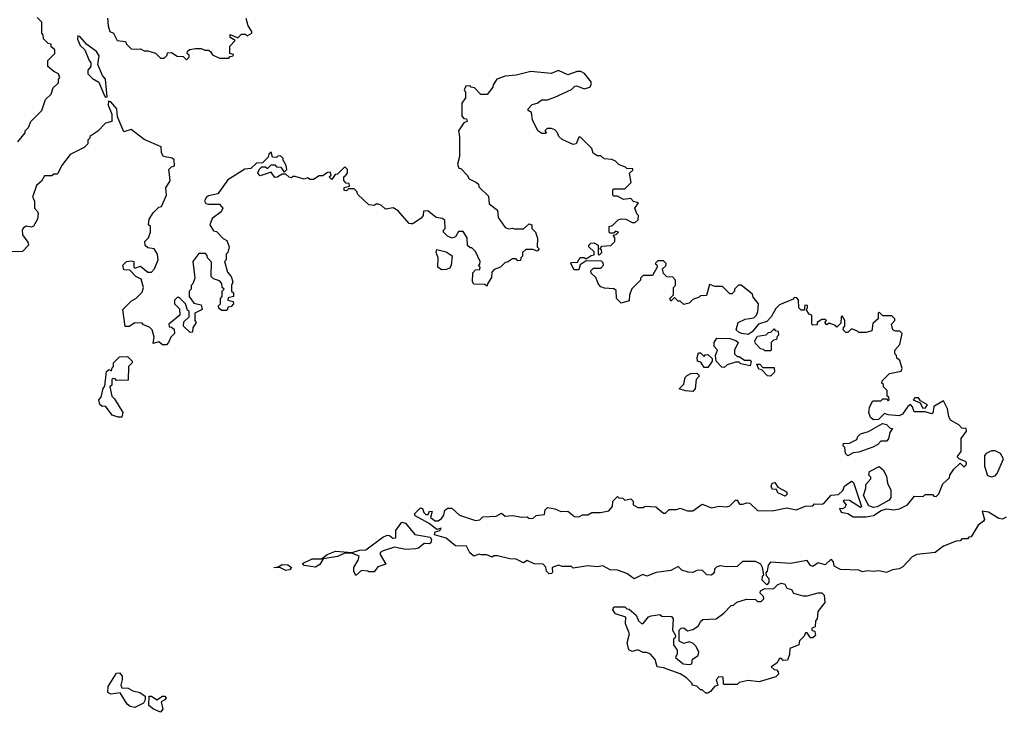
# Model space of a CAD drawing. Extents: x 2494118 to 2687960, y 757339 to 915227.
# Tile 44 of 256: x 2560420 to 2565765, y 834868 to 838629. Entities that reach past the tile are written whole.
import ezdxf

# ---------------------------------------------------------------- set-up
doc = ezdxf.new("R2010")
doc.units = 0

msp = doc.modelspace()

# ---------------------------------------------------------------- linework, layer by layer
at = {"layer": '0CON20XD'}
for points in [[(2560410, 837965), (2560450, 838015), (2560450, 838025), (2560467, 838043), (2560480, 838075), (2560540, 838135), (2560560, 838195), (2560590, 838225), (2560601.7, 838258.3), (2560630, 838285), (2560630, 838305), (2560637.5, 838315), (2560630, 838335), (2560605, 838347.5), (2560572.5, 838375), (2560573, 838407), (2560610, 838445), (2560610, 838465), (2560591.7, 838481.7), (2560590, 838495), (2560575, 838500), (2560550, 838525), (2560547, 838547), (2560540, 838555), (2560540, 838615), (2560515, 838640)], [(2560897, 838637), (2560900, 838595), (2560910, 838565), (2560930, 838555), (2560950, 838515), (2560995, 838510), (2561000, 838495), (2561025, 838470), (2561051.7, 838468.3), (2561075, 838470), (2561095, 838460), (2561115, 838460), (2561157, 838447), (2561185, 838420), (2561205, 838420), (2561220, 838435), (2561221.7, 838448.3), (2561245, 838450), (2561275, 838430), (2561308.3, 838428.3), (2561325, 838410)], [(2561325, 838410), (2561340, 838425), (2561340, 838435), (2561330, 838445), (2561331.7, 838458.3), (2561343, 838467), (2561375, 838472.5), (2561405, 838472.5), (2561425, 838462.5), (2561445, 838462.5), (2561456.4, 838456.4), (2561467, 838437), (2561505, 838420), (2561555, 838420), (2561561.7, 838428.3), (2561578.3, 838431.7), (2561580, 838440), (2561560, 838445), (2561560, 838485), (2561590, 838515), (2561561.7, 838531.7), (2561561.7, 838548.3), (2561605, 838530), (2561625, 838550), (2561645, 838550), (2561655, 838540), (2561680, 838555), (2561680, 838565), (2561660, 838595), (2561650, 838635)], [(2560885, 838207.5), (2560895, 838210), (2560886.7, 838305), (2560870, 838325), (2560843.8, 838385), (2560851.7, 838431.7), (2560836.4, 838456.4), (2560784, 838494), (2560747.5, 838535), (2560735, 838540), (2560733.6, 838523.6), (2560747.5, 838487.5), (2560773.3, 838465), (2560796.4, 838406.4), (2560806.7, 838395), (2560806.7, 838375), (2560790, 838355), (2560790, 838335), (2560815, 838310), (2560849.2, 838289.2), (2560880, 838215), (2560885, 838207.5)], [(2565518.3, 836428.3), (2565472.5, 836455), (2565463.6, 836473.6), (2565457.5, 836515), (2565435, 836560), (2565381.7, 836528.3), (2565377, 836493), (2565371.7, 836488.3), (2565335, 836500), (2565275, 836500), (2565267, 836527), (2565255, 836540), (2565240.7, 836529.3), (2565213, 836487), (2565195, 836477.5), (2565135, 836482.5), (2565115, 836490), (2565081.7, 836458.3), (2565055, 836456.7), (2565039.3, 836469.3), (2565030, 836495), (2565032.5, 836525), (2565051.7, 836558.3), (2565095, 836560), (2565105, 836570), (2565125, 836570), (2565135, 836560), (2565140, 836565), (2565138.3, 836578.3), (2565130, 836585), (2565130, 836615), (2565110, 836635), (2565108.3, 836648.3), (2565100, 836655), (2565101.7, 836668.3), (2565141.7, 836708.3), (2565205, 836720), (2565210, 836735), (2565198.3, 836778.3), (2565181.7, 836791.7), (2565180, 836805), (2565170, 836815), (2565170, 836835), (2565197.5, 836865), (2565210, 836925), (2565197, 836937), (2565175, 836937.5), (2565160, 836945), (2565152.5, 836975), (2565170, 836995), (2565170, 837005), (2565155, 837020), (2565105, 837020), (2565085, 837040), (2565080, 837035), (2565080, 837005), (2565051.7, 836978.3), (2565045, 836940), (2565015, 836930), (2564975, 836930), (2564968.3, 836938.3), (2564935, 836950), (2564915, 836930), (2564905, 836930), (2564890, 836945), (2564891.7, 836958.3), (2564900, 836965), (2564900, 836995), (2564885, 837020), (2564880, 837015), (2564878.3, 836981.7), (2564855, 836960), (2564848.3, 836968.3), (2564815, 836980), (2564801.7, 836971.7), (2564790, 836985), (2564800, 836995), (2564795, 837000), (2564775, 837000), (2564750, 836985), (2564748.3, 836971.7), (2564725, 836970), (2564720, 836975), (2564720, 837025), (2564705, 837030), (2564690, 837055), (2564697, 837063), (2564697, 837077), (2564681.7, 837078.3), (2564678.3, 837051.7), (2564661.7, 837051.7), (2564650, 837065), (2564648.3, 837108.3), (2564638.3, 837118.3), (2564625, 837120), (2564618.3, 837111.7), (2564545, 837080), (2564525, 837060), (2564500, 837015), (2564475, 836990), (2564430, 836975), (2564396.7, 836933.3), (2564375, 836920), (2564340, 836925), (2564325, 836930), (2564310, 836945), (2564320, 836985), (2564358.3, 837001.7), (2564405, 837010), (2564420, 837025), (2564427.5, 837045), (2564430, 837085), (2564401.7, 837121.7), (2564398.3, 837138.3), (2564337, 837187), (2564322.5, 837187.5), (2564300, 837165), (2564300, 837155), (2564285, 837140), (2564275, 837140), (2564235, 837180), (2564195, 837180), (2564165, 837190), (2564148.3, 837131.7), (2564115, 837130), (2564108.3, 837121.7), (2564075, 837110), (2564055, 837090), (2564025, 837082.5), (2564005, 837100), (2563995, 837100), (2563975, 837120), (2563955, 837100), (2563950, 837115), (2563970, 837135), (2563970, 837175), (2563980, 837185), (2563980, 837215), (2563965, 837230), (2563933, 837233), (2563915, 837250), (2563910, 837275), (2563928.3, 837291.7), (2563930, 837305), (2563915, 837320), (2563885, 837320), (2563870, 837305), (2563878.3, 837298.3), (2563880, 837285), (2563855, 837240), (2563805, 837240), (2563790, 837225), (2563790, 837215), (2563743, 837167), (2563730, 837135), (2563728.3, 837101.7), (2563685, 837090), (2563660, 837115), (2563658.3, 837158.3), (2563645, 837167.5), (2563595, 837170), (2563575, 837177.5), (2563561.7, 837191.7), (2563548.3, 837228.3), (2563523, 837253), (2563520, 837265), (2563535, 837280), (2563575, 837280), (2563590, 837295), (2563588.3, 837308.3), (2563578.3, 837318.3), (2563495, 837320), (2563461.7, 837298.3), (2563455, 837270), (2563430.7, 837270.7), (2563412.5, 837305), (2563415, 837310), (2563448.3, 837311.7), (2563463, 837337), (2563485, 837337.5), (2563495, 837330), (2563521.7, 837348.3), (2563538.3, 837351.7), (2563538.3, 837368.3), (2563510, 837395), (2563510, 837405), (2563520, 837415), (2563537, 837417), (2563560, 837405), (2563560, 837355), (2563565, 837350), (2563580, 837365), (2563578.3, 837378.3), (2563570, 837385), (2563581.7, 837398.3), (2563628.3, 837401.7), (2563650, 837425), (2563650, 837445), (2563641.7, 837458.3), (2563658.3, 837461.7), (2563670, 837475), (2563655, 837480), (2563645, 837470), (2563625, 837470), (2563620, 837475), (2563620, 837505), (2563638.3, 837511.7), (2563668.3, 837541.7), (2563685, 837547.5), (2563710, 837545), (2563745, 837527.5), (2563761.7, 837528.3), (2563778.3, 837541.7), (2563780, 837565), (2563770, 837575), (2563760, 837605), (2563780, 837635), (2563751.7, 837641.7), (2563737, 837657), (2563697, 837653), (2563665, 837670), (2563645, 837670), (2563640, 837675), (2563640, 837705), (2563645, 837710), (2563705, 837710), (2563740, 837745), (2563730, 837795), (2563748.3, 837811.7), (2563748.3, 837818.3), (2563715, 837820), (2563708.3, 837828.3), (2563675, 837840), (2563655, 837860), (2563635, 837870), (2563593, 837873), (2563575, 837890), (2563555, 837890), (2563533.6, 837903.6), (2563525, 837930), (2563465, 837990), (2563455, 837990), (2563440, 837955), (2563425, 837950), (2563365, 837977.5), (2563347.5, 837995), (2563340, 838015), (2563325, 838030), (2563307, 838037), (2563283, 838037), (2563270, 838025), (2563280, 838015), (2563275, 838010), (2563255, 838010), (2563232.5, 838025), (2563203.3, 838085), (2563197.5, 838125), (2563180, 838135), (2563180, 838145), (2563201.7, 838168.3), (2563230, 838175), (2563255, 838192.5), (2563285, 838192.5), (2563325, 838207.5), (2563415, 838250), (2563433, 838267), (2563445, 838270), (2563485, 838252.5), (2563515, 838262.5), (2563522.5, 838275), (2563521.7, 838291.7), (2563486.4, 838336.4), (2563466.4, 838346.4), (2563447, 838347), (2563395, 838330), (2563345, 838352.5), (2563305, 838336.7), (2563195, 838347.5), (2563115, 838327.5), (2563055, 838322.5), (2563010, 838305), (2562990, 838275), (2562988.3, 838261.7), (2562957, 838223), (2562923, 838223), (2562888.3, 838258.3), (2562871.7, 838261.7), (2562865, 838270), (2562841.7, 838268.3), (2562832.5, 838247.5), (2562840, 838235), (2562840, 838205), (2562820, 838175), (2562820, 838105), (2562831.7, 838091.7), (2562845, 838090), (2562850, 838075), (2562831.7, 838068.3), (2562802.5, 838025), (2562807.5, 837995), (2562806.7, 837885), (2562797.5, 837845), (2562803, 837823), (2562815, 837820), (2562850, 837785), (2562860, 837765), (2562900, 837745), (2562910, 837735), (2562911.7, 837721.7), (2562965, 837670), (2562969.3, 837629.3), (2563013.3, 837595), (2563017.5, 837555), (2563055, 837500), (2563075, 837493.3), (2563095, 837497.5), (2563105, 837492.5), (2563155, 837492.5), (2563185, 837520), (2563200, 837515), (2563200, 837495), (2563220, 837475), (2563231.7, 837441.7), (2563230, 837395), (2563240, 837385), (2563228.3, 837371.7), (2563205, 837380), (2563168.3, 837381.7), (2563150, 837365), (2563150, 837345), (2563140, 837335), (2563138.3, 837321.7), (2563125, 837320), (2563115, 837330), (2563095, 837330), (2563068.3, 837311.7), (2563055, 837310), (2563030, 837285), (2562995, 837272.5), (2562983, 837257), (2562981.7, 837228.3), (2562960, 837195), (2562958.3, 837181.7), (2562945, 837190), (2562885, 837192.5), (2562877.5, 837205), (2562880, 837255), (2562895, 837270), (2562918.3, 837271.7), (2562920, 837285), (2562910, 837295), (2562918.3, 837301.7), (2562920, 837315), (2562895, 837370), (2562875, 837390), (2562865, 837390), (2562851.7, 837401.7), (2562850, 837445), (2562828.3, 837478.3), (2562801.7, 837478.3), (2562785, 837450), (2562767, 837443), (2562743, 837453), (2562720, 837475), (2562720, 837485), (2562730, 837495), (2562728.3, 837538.3), (2562715, 837550), (2562680, 837555), (2562635, 837590), (2562611.7, 837588.3), (2562610, 837565), (2562599.3, 837550.7), (2562555, 837520), (2562545, 837520), (2562535, 837522.5), (2562475, 837590), (2562447, 837607), (2562405, 837600), (2562385, 837620), (2562367, 837627), (2562355, 837627.5), (2562345, 837620), (2562315, 837622.5), (2562255, 837680), (2562250, 837695), (2562235, 837710), (2562205, 837710), (2562195, 837700), (2562181.7, 837701.7), (2562181.7, 837718.3), (2562210, 837725), (2562208.3, 837738.3), (2562191.7, 837741.7), (2562180, 837755), (2562180, 837775), (2562190, 837785), (2562200, 837795), (2562200, 837815), (2562185, 837830), (2562145, 837790), (2562131.7, 837788.3), (2562115, 837760), (2562100, 837775), (2562110, 837785), (2562105, 837800), (2562091.7, 837798.3), (2562065, 837780), (2562045, 837780), (2562015, 837760), (2561995, 837760), (2561985, 837770), (2561965, 837762.5), (2561915, 837777.5), (2561902.5, 837777.5), (2561895, 837770), (2561883, 837773), (2561865, 837790), (2561845, 837790), (2561817, 837773), (2561805, 837772.5), (2561785, 837800), (2561725, 837780), (2561712.5, 837795), (2561720, 837815), (2561735, 837830), (2561755, 837830), (2561765, 837820), (2561785, 837840), (2561805, 837840), (2561815, 837830), (2561838.3, 837828.3), (2561855, 837800), (2561870, 837815), (2561867, 837837), (2561850, 837865), (2561850, 837875), (2561835, 837890), (2561821.7, 837888.3), (2561815, 837880), (2561791.7, 837881.7), (2561785, 837910), (2561771.7, 837898.3), (2561768.3, 837881.7), (2561738.3, 837851.7), (2561705, 837850), (2561675, 837820), (2561643, 837817), (2561550.7, 837759.3), (2561496.4, 837683.6), (2561445, 837672.5), (2561433.3, 837665), (2561422.5, 837645), (2561430.8, 837630.8), (2561445, 837626.2), (2561505, 837627.5), (2561523.3, 837605), (2561513.3, 837585), (2561465, 837550), (2561452.5, 837515), (2561471.7, 837481.7), (2561488.3, 837478.3), (2561525, 837440), (2561545, 837430), (2561557.5, 837395), (2561550, 837365), (2561540, 837355), (2561540, 837325), (2561532.5, 837315), (2561548.3, 837258.3), (2561567.5, 837235), (2561577.5, 837205), (2561570, 837185), (2561570, 837155), (2561580, 837145), (2561580, 837125), (2561551.7, 837118.3), (2561550, 837105), (2561578.3, 837098.3), (2561580, 837085), (2561568.3, 837071.7), (2561551.7, 837068.3), (2561545, 837050), (2561515, 837050), (2561501.7, 837061.7), (2561500, 837075), (2561510, 837085), (2561510, 837115), (2561520, 837125), (2561520, 837155), (2561530, 837165), (2561520, 837175), (2561517, 837197), (2561505, 837210), (2561471.7, 837221.7)], [(2561471.7, 837221.7), (2561460, 837235), (2561461.7, 837311.7), (2561440, 837335), (2561438.3, 837348.3), (2561428.3, 837358.3), (2561391.7, 837358.3), (2561360, 837315), (2561370, 837225), (2561360, 837195), (2561350, 837185), (2561350, 837165), (2561340, 837155), (2561340, 837125), (2561365, 837090), (2561405, 837080), (2561410, 837055), (2561370, 837035), (2561370, 836995), (2561377.5, 836985), (2561360, 836955), (2561358.3, 836931.7), (2561345, 836930), (2561310, 836965), (2561311.7, 836988.3), (2561340, 837015), (2561340, 837045), (2561331.7, 837051.7), (2561320, 837085), (2561285, 837120), (2561275, 837120), (2561260, 837105), (2561260, 837085), (2561288.3, 837058.3), (2561290, 837025), (2561230, 836975), (2561231.7, 836961.7), (2561245, 836960), (2561258.3, 836948.3), (2561260, 836925), (2561240, 836905), (2561227.5, 836875), (2561216.1, 836863.9), (2561195, 836863.3), (2561175, 836880), (2561145, 836870), (2561150, 836905), (2561140, 836945), (2561125, 836960), (2561091.7, 836971.7), (2561085, 836980), (2561045, 836982.5), (2561015, 836962.5), (2560993, 836963), (2560980, 837055), (2561027, 837103), (2561050, 837115), (2561085, 837150), (2561092.5, 837175), (2561079.3, 837219.3), (2561050, 837235), (2561018.3, 837268.3), (2560985, 837270), (2560980, 837295), (2561000, 837315), (2561025, 837320), (2561040, 837315), (2561040, 837285), (2561045, 837280), (2561075, 837290), (2561115, 837257.5), (2561135, 837257.5), (2561152.5, 837275), (2561172.5, 837325), (2561167.5, 837355), (2561150, 837385), (2561115, 837390), (2561101.7, 837401.7), (2561100, 837425), (2561120, 837445), (2561130, 837475), (2561130, 837505), (2561120, 837515), (2561122.5, 837545), (2561145, 837580), (2561175, 837610), (2561190, 837615), (2561217.5, 837675), (2561212.5, 837715), (2561237, 837753), (2561232.5, 837787.5), (2561230, 837815), (2561245, 837830), (2561260, 837835), (2561258.3, 837868.3), (2561247, 837877), (2561200, 837885), (2561190, 837905), (2561188.3, 837938.3), (2561095, 837977.5), (2561025, 838032.5), (2560985, 838020), (2560951.2, 838101.2), (2560946.7, 838145), (2560915, 838182.5), (2560903, 838187), (2560900, 838165), (2560920, 838115), (2560920, 838075), (2560885, 838067.5), (2560845, 838022.5), (2560800, 837995), (2560800, 837985), (2560790, 837975), (2560790, 837955), (2560770, 837935), (2560693.6, 837896.4), (2560647.5, 837835), (2560625, 837790), (2560605, 837790), (2560595, 837780), (2560555, 837780), (2560538.3, 837751.7), (2560511.7, 837728.3), (2560490, 837665), (2560500, 837645), (2560500, 837605), (2560517, 837587), (2560520, 837575), (2560517.5, 837545), (2560495, 837507.5), (2560485, 837502.5), (2560455, 837507.5), (2560440.7, 837499.3), (2560433.3, 837485), (2560435, 837460), (2560465, 837420), (2560467.5, 837405), (2560435, 837370), (2560365, 837367.5)], [(2562710.7, 837270.7), (2562690, 837285), (2562692.5, 837335), (2562680, 837365), (2562685, 837380), (2562735, 837367.5), (2562767, 837347), (2562762.5, 837295), (2562755, 837280), (2562735, 837272.5), (2562710.7, 837270.7)], [(2564495, 836830), (2564465, 836830), (2564458.3, 836838.3), (2564441.7, 836841.7), (2564415, 836870), (2564410, 836885), (2564425, 836910), (2564471.7, 836918.3), (2564485, 836930), (2564498.3, 836931.7), (2564515, 836950), (2564521.7, 836941.7), (2564538.3, 836938.3), (2564540, 836915), (2564531.7, 836908.3), (2564528.3, 836891.7), (2564511.7, 836888.3), (2564500, 836875), (2564500, 836835), (2564495, 836830)], [(2564245, 836740), (2564231.7, 836741.7), (2564200, 836775), (2564197.5, 836805), (2564207.5, 836835), (2564190, 836855), (2564190, 836875), (2564205, 836900), (2564275, 836897.5), (2564307.5, 836887.5), (2564320, 836875), (2564300, 836835), (2564300, 836815), (2564315, 836800), (2564325, 836800), (2564355, 836780), (2564385, 836780), (2564390, 836775), (2564385, 836750), (2564335, 836760), (2564325, 836770), (2564305, 836770), (2564260, 836755), (2564245, 836740)], [(2564155, 836740), (2564135, 836740), (2564118.3, 836768.3), (2564100, 836775), (2564097.5, 836795), (2564105, 836820), (2564115, 836820), (2564135, 836800), (2564141.7, 836808.3), (2564155, 836810), (2564178.3, 836788.3), (2564180, 836775), (2564155, 836740)], [(2560975, 836470), (2560955, 836470), (2560921.7, 836481.7), (2560885, 836530), (2560868.3, 836528.3), (2560855, 836540), (2560850, 836565), (2560861.7, 836578.3), (2560873, 836627), (2560881.7, 836638.3), (2560891.7, 836718.3), (2560905, 836730), (2560918.3, 836721.7), (2560921.7, 836738.3), (2560930, 836745), (2560930, 836765), (2560961.7, 836798.3), (2561005, 836800), (2561030, 836775), (2561030, 836765), (2561010, 836745), (2561008.3, 836671.7), (2560945, 836670), (2560938.3, 836678.3), (2560925, 836680), (2560920, 836675), (2560920, 836645), (2560910, 836635), (2560920, 836585), (2560935, 836570), (2560980, 836495), (2560975, 836470)], [(2564495, 836692.5), (2564480, 836695), (2564448.3, 836728.3), (2564431.7, 836731.7), (2564421.7, 836758.3), (2564438.3, 836758.3), (2564455, 836740), (2564515, 836740), (2564517.5, 836715), (2564495, 836692.5)], [(2564075, 836610), (2564033.9, 836613.9), (2564000, 836625), (2564025, 836650), (2564033.3, 836685), (2564043.6, 836696.4), (2564063, 836707), (2564095, 836710), (2564110, 836695), (2564092.5, 836675), (2564086.7, 836625), (2564075, 836610)], [(2565335, 836520), (2565348.3, 836538.3), (2565310, 836560), (2565300, 836575), (2565280, 836575), (2565270, 836565), (2565308.3, 836548.3), (2565321.7, 836521.7), (2565335, 836520)], [(2564915, 836260), (2564903, 836273), (2564900, 836305), (2564890, 836315), (2564891.7, 836328.3), (2564925, 836330), (2564965, 836350), (2564970, 836365), (2564985, 836380), (2565027, 836393), (2565103, 836437), (2565125, 836430), (2565145, 836410), (2565158.3, 836408.3), (2565143, 836387), (2565137, 836353), (2565125, 836340), (2565095, 836340), (2565078.3, 836321.7), (2565051.7, 836308.3), (2564975, 836280), (2564945, 836277.5), (2564915, 836260)], [(2565775, 835927.5), (2565755, 835916.7), (2565735, 835920), (2565680, 835955), (2565645, 835960), (2565657.5, 835915), (2565652.5, 835905), (2565622.5, 835885), (2565585, 835820), (2565571.7, 835818.3), (2565565, 835810), (2565535, 835810), (2565525, 835800), (2565503, 835797), (2565435, 835770), (2565390, 835735), (2565290, 835725), (2565265, 835712.5), (2565215, 835657.5), (2565195, 835647.5), (2565158.3, 835641.7), (2565125, 835627.5), (2565083, 835637), (2565055, 835632.5), (2565023.3, 835636.7), (2564995, 835630), (2564975, 835640), (2564875, 835643.3), (2564841.7, 835661.7), (2564837.5, 835685), (2564825, 835700), (2564791.7, 835668.3), (2564755, 835680), (2564725, 835660), (2564712.5, 835665), (2564695, 835692.5), (2564605, 835676.7), (2564496.4, 835683.6), (2564482.3, 835667.7), (2564477.5, 835635), (2564470, 835625), (2564471.7, 835611.7), (2564487.5, 835595), (2564487, 835573), (2564475, 835560), (2564450, 835585), (2564453, 835607), (2564460, 835615), (2564452.5, 835655), (2564443, 835673), (2564415, 835687.5), (2564343, 835687), (2564315, 835660), (2564255, 835657.5), (2564225, 835662.5), (2564205, 835657.5), (2564192.5, 835645), (2564190, 835625), (2564175, 835612.5), (2564150, 835615), (2564125, 835640), (2564095, 835637.5), (2564075, 835627.5), (2564048.3, 835628.3), (2564015, 835640), (2563995, 835660), (2563955, 835637.5), (2563875, 835627.5), (2563825, 835607.5), (2563803.6, 835616.4), (2563755, 835592.5), (2563715, 835622.5), (2563665, 835640), (2563625, 835642.5), (2563585, 835662.5), (2563555, 835657.5), (2563505, 835662.5), (2563425, 835650), (2563415, 835660), (2563365, 835660), (2563345, 835667.5), (2563310, 835655), (2563311.7, 835628.3), (2563308.3, 835621.7), (2563295, 835620), (2563280, 835635), (2563277, 835657), (2563261.7, 835671.7), (2563213.6, 835673.6), (2563175, 835692.5), (2563155, 835680), (2563115, 835700), (2563080.7, 835700.7), (2563013, 835717), (2562993, 835717), (2562985, 835710), (2562955, 835722.5), (2562925, 835723.3), (2562915, 835726.7), (2562885, 835716.7), (2562863.9, 835733.9), (2562845, 835770), (2562785, 835772.5), (2562735, 835814), (2562671.4, 835831.4), (2562675, 835847.5), (2562700, 835855), (2562708.3, 835868.3), (2562685, 835860), (2562642.5, 835892.5), (2562567.5, 835935), (2562563.8, 835945), (2562595, 835978), (2562607.5, 835975), (2562613, 835953), (2562625, 835942.5), (2562638.3, 835941.7), (2562645, 835960), (2562658.3, 835958.3), (2562650, 835925), (2562675, 835907.5), (2562691.7, 835908.3), (2562710, 835920), (2562721.7, 835938.3), (2562727.5, 835965), (2562745, 835976.7), (2562765, 835976.7), (2562808.3, 835938.3), (2562895, 835910), (2562917, 835913), (2562935, 835930), (2563007, 835933), (2563035, 835950), (2563055, 835932.5), (2563095, 835937.5), (2563145, 835927.5), (2563175, 835930), (2563183, 835923), (2563205, 835920), (2563223, 835937), (2563268.3, 835941.7), (2563273, 835967), (2563285, 835980), (2563325, 835972.5), (2563358.3, 835958.3), (2563395, 835960), (2563431.7, 835931.7), (2563455, 835930), (2563475, 835940), (2563505, 835940), (2563525, 835952.5), (2563573, 835953), (2563618.3, 835961.7), (2563637.5, 835985), (2563640, 836015), (2563665, 836040), (2563671.7, 836031.7), (2563695, 836030), (2563705, 836020), (2563737, 836027), (2563750, 836015), (2563750, 835995), (2563775, 835980), (2563805, 835980), (2563815, 835987.5), (2563873, 835983), (2563915, 835950), (2563925, 835950), (2563945, 835970), (2563985, 835970), (2564005, 835976.7), (2564045, 835962.5), (2564075, 835962.5), (2564125, 835997.5), (2564175, 835977.5), (2564215, 835987.5), (2564257, 835983), (2564275, 835990), (2564305, 836020), (2564315, 836020), (2564328.3, 835998.3), (2564345, 835997.5), (2564365, 836006.2), (2564383.6, 836003.6), (2564425, 835963.3), (2564505, 835962.5), (2564585, 835977.5), (2564635, 835967.5), (2564685, 835986.7), (2564725, 835990), (2564735, 836000), (2564775, 835997.5), (2564785, 836002.5), (2564825, 836046.7), (2564865, 836050), (2564888.3, 836071.7), (2564897.5, 836095), (2564935, 836122.5), (2564946.7, 836115), (2564990, 835985), (2564985, 835980), (2564925, 836017.5), (2564895, 836020), (2564890, 836015), (2564906.7, 835995), (2564899.3, 835980.7), (2564887, 835973), (2564870, 835975), (2564880, 835955), (2564915, 835947.5), (2564945, 835930), (2565015, 835930), (2565055, 835937.5), (2565096.7, 835963.3), (2565125, 835972.5), (2565165, 835967.5), (2565196.4, 835973.6), (2565240, 835995), (2565278.3, 836041.7), (2565325, 836040), (2565335, 836050), (2565375, 836050), (2565381.7, 836041.7), (2565395, 836040), (2565410, 836055), (2565431.7, 836108.3), (2565468.3, 836141.7), (2565470, 836155), (2565491.7, 836188.3), (2565525, 836220), (2565545, 836200), (2565558.3, 836211.7), (2565560, 836225), (2565555, 836230), (2565521.7, 836241.7), (2565510, 836255), (2565530, 836285), (2565530, 836355), (2565560, 836395), (2565558.3, 836408.3), (2565535, 836410), (2565518.3, 836428.3)], [(2565695, 836146.7), (2565715, 836152.5), (2565726.7, 836165), (2565760, 836245), (2565745, 836272.5), (2565715, 836287.5), (2565695, 836287.5), (2565667, 836273), (2565658.3, 836261.7), (2565657.5, 836205), (2565673.6, 836153.6), (2565695, 836146.7)], [(2565055, 835980), (2565030, 835990), (2565000, 836045), (2565012.5, 836085), (2565012.5, 836105), (2565040, 836135), (2565040, 836145), (2565030, 836155), (2565032.5, 836175), (2565085, 836202.5), (2565108, 836185), (2565125, 836150), (2565131.7, 836111.7), (2565149.2, 836075), (2565148.8, 836035), (2565140.7, 836019.3), (2565075, 835983.3), (2565055, 835980)], [(2564575, 836042.5), (2564535, 836060), (2564528.3, 836078.3), (2564505, 836080), (2564500, 836095), (2564505, 836112.5), (2564520, 836115), (2564535, 836090), (2564582.5, 836065), (2564587, 836053), (2564575, 836042.5)], [(2562245, 835610), (2562234, 835634), (2562233.8, 835655), (2562258, 835695), (2562262.5, 835715), (2562223, 835733), (2562185, 835732), (2562145, 835713.2), (2562068.3, 835701.7), (2562049.8, 835670.2), (2562025, 835655.6), (2561965, 835666), (2561955, 835676), (2562008.3, 835701.7), (2562058.8, 835701.2), (2562088.6, 835725), (2562135, 835742.5), (2562225, 835735.4), (2562265, 835748.9), (2562299.4, 835750.6), (2562391.1, 835818.9), (2562415, 835830), (2562428.3, 835828.3), (2562445, 835814.2), (2562462.5, 835815), (2562461.2, 835855), (2562495, 835900), (2562515, 835894.2), (2562565, 835833.5), (2562648.8, 835818.8), (2562655.6, 835805.6), (2562651.7, 835788.3), (2562645, 835783.3), (2562615, 835783.8), (2562585, 835758.8), (2562570, 835755), (2562515, 835751.9), (2562455, 835764), (2562392.5, 835745), (2562376.7, 835735), (2562376.7, 835725), (2562408.3, 835671.7), (2562365, 835657.5), (2562345, 835630), (2562315, 835630), (2562310, 835635), (2562275, 835637.5), (2562245, 835610)], [(2561865, 835638.1), (2561835, 835652.2), (2561800, 835655), (2561822.9, 835657.1), (2561845, 835671.4), (2561875, 835669.1), (2561895.6, 835655), (2561885, 835642.5), (2561865, 835638.1)], [(2564155, 834972.5), (2564145, 834972.5), (2564125, 834990), (2564115, 834990), (2564095, 835010), (2564070, 835015), (2564070, 835025), (2564040, 835055), (2564005, 835077.5), (2563915, 835110), (2563880, 835115), (2563870, 835155), (2563843.6, 835183.6), (2563825, 835192.5), (2563805, 835192.5), (2563775, 835207.5), (2563745, 835197.5), (2563727, 835207), (2563717.5, 835245), (2563730, 835295), (2563708.3, 835348.3), (2563710, 835385), (2563653.6, 835403.6), (2563640, 835425), (2563645, 835440), (2563705, 835440), (2563715, 835430), (2563728.3, 835428.3), (2563766.4, 835396.4), (2563780, 835365), (2563795, 835350), (2563805, 835350), (2563833.6, 835386.4), (2563848.3, 835391.7), (2563895, 835400), (2563905, 835390), (2563958.3, 835388.3), (2563967.5, 835375), (2563963.6, 835313.6), (2563980, 835285), (2563978.3, 835271.7), (2563970, 835265), (2563970, 835235), (2563990, 835205), (2563990, 835185), (2563980, 835165), (2564021.7, 835131.7), (2564055, 835127.5), (2564068.3, 835131.7), (2564073, 835157), (2564103, 835177), (2564107.5, 835195), (2564092.5, 835225), (2564073.6, 835243.6), (2564055, 835250), (2564025, 835242.5), (2564000, 835255), (2564000, 835315), (2564010, 835325), (2564025, 835327.5), (2564045, 835310), (2564075, 835317.5), (2564102.5, 835335), (2564117, 835363), (2564128.3, 835371.7), (2564200, 835375), (2564243, 835407), (2564281.7, 835448.3), (2564295, 835450), (2564313, 835467), (2564365, 835482.5), (2564415, 835480), (2564425, 835470), (2564445, 835470), (2564460, 835485), (2564457, 835497), (2564440, 835515), (2564441.7, 835528.3), (2564465, 835540), (2564511.7, 835538.3), (2564535, 835562.5), (2564555, 835570), (2564573, 835563), (2564585, 835542.5), (2564610, 835535), (2564620, 835515), (2564670.7, 835500.7), (2564695, 835500), (2564755, 835517.5), (2564775, 835517.5), (2564787.5, 835505), (2564790, 835465), (2564752.5, 835415), (2564750, 835375), (2564740, 835365), (2564738.3, 835331.7), (2564720, 835325), (2564720, 835315), (2564737, 835307), (2564740, 835285), (2564725, 835272.5), (2564713, 835273), (2564695, 835300), (2564685, 835300), (2564678.3, 835281.7), (2564653, 835257), (2564650, 835235), (2564600, 835215), (2564598.3, 835181.7), (2564588.3, 835151.7), (2564565, 835150), (2564555, 835160), (2564545, 835160), (2564530, 835135), (2564500, 835115), (2564515, 835100), (2564528.3, 835098.3), (2564538.3, 835088.3), (2564540, 835075), (2564525, 835060), (2564435, 835033.8), (2564375, 835040), (2564325, 835030), (2564315, 835020), (2564245, 835020), (2564240, 835025), (2564238.3, 835058.3), (2564215, 835060), (2564200, 835045), (2564210, 835015), (2564191.7, 835008.3), (2564169.3, 834980.7), (2564155, 834972.5)], [(2561045, 834893.8), (2561020.5, 834900.5), (2561003, 834913), (2560965, 834973.8), (2560915, 834965.8), (2560898, 834975), (2560900.9, 835009.1), (2560945, 835080), (2560961.7, 835081.7), (2560975.8, 835065), (2560977.1, 835045), (2560968.6, 835015), (2560975, 835001.2), (2561009.7, 834999.7), (2561034.7, 834984.7), (2561071.4, 834975), (2561101.2, 834955), (2561101.2, 834935), (2561092, 834918), (2561045, 834893.8)], [(2561185, 834868.1), (2561146, 834885), (2561121.2, 834905), (2561122.5, 834955), (2561136.2, 834955), (2561165, 834936.2), (2561195, 834955.8), (2561207.5, 834955), (2561215, 834946), (2561208.6, 834935), (2561188.8, 834925), (2561196.4, 834885), (2561185, 834868.1)]]:
    msp.add_lwpolyline(points, dxfattribs=at)

doc.saveas('drawing.dxf')
